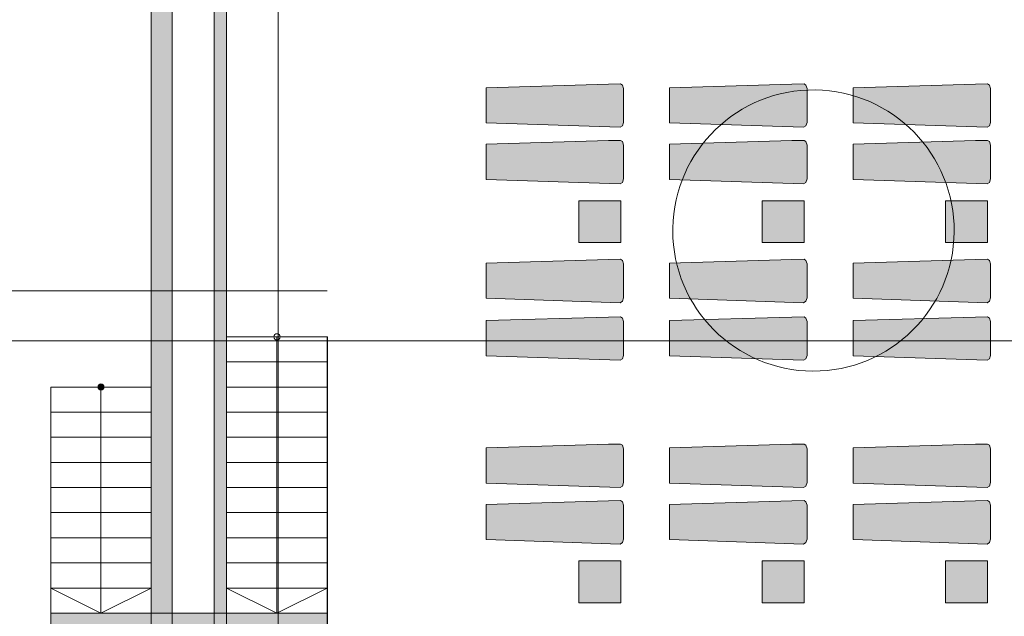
# Model space of a CAD drawing. Header units: millimetres. Extents: x -14761 to 157739, y -22400 to 107990.
# Tile 31 of 256: x 5913 to 17665, y 50711 to 57837. Entities that reach past the tile are written whole.
import ezdxf

# ---------------------------------------------------------------- set-up
doc = ezdxf.new("R2010")
doc.units = ezdxf.units.MM
doc.header["$MEASUREMENT"] = 0
doc.linetypes.add('Wipeout_Contour', pattern=[1000, 0, -1000])
for name, color, linetype in [('Интерьер - лежаки 2', 7, 'Continuous'), ('Интерьер - Мебель', 7, 'Continuous'), ('Конструктив - Лестницы в бассейны', 7, 'Continuous'), ('Конструктив - стены бассейнов жб нов', 7, 'Continuous'), ('Элемент Модели - Оси', 7, 'Continuous'), ('Элемент модели - Оси Улица Бани', 7, 'Continuous')]:
    doc.layers.add(name, color=color, linetype=linetype)

msp = doc.modelspace()

# ---------------------------------------------------------------- hatches: boundary and pattern name
at = {"layer": 'Интерьер - лежаки 2', "linetype": 'Continuous', "lineweight": 0, "true_color": 0xffffff}
for points in [[(12939.67990666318, 57067.94973745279), (11480.78190666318, 57024.94973745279), (11480.78190666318, 56604.94973745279), (13079.42690666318, 56551.51173745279), (13106.28490666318, 56568.21873745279), (13120.82690666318, 56610.08373745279), (13120.78790666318, 57014.94973745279), (13106.28490666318, 57055.68073745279), (13084.83390666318, 57069.79273745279)], [(15129.69214122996, 57067.94973745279), (13670.79414122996, 57024.94973745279), (13670.79414122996, 56604.94973745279), (15269.43914122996, 56551.51173745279), (15296.29714122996, 56568.21873745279), (15310.83914122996, 56610.08373745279), (15310.80014122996, 57014.94973745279), (15296.29714122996, 57055.68073745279), (15274.84614122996, 57069.79273745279)], [(17319.70437579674, 57067.94973745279), (15860.80637579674, 57024.94973745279), (15860.80637579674, 56604.94973745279), (17459.45137579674, 56551.51173745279), (17486.30937579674, 56568.21873745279), (17500.85137579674, 56610.08373745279), (17500.81237579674, 57014.94973745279), (17486.30937579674, 57055.68073745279), (17464.85837579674, 57069.79273745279)], [(12939.67990666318, 56392.48420227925), (11480.78190666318, 56349.48420227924), (11480.78190666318, 55929.48420227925), (13079.42690666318, 55876.04620227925), (13106.28490666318, 55892.75320227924), (13120.82690666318, 55934.61820227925), (13120.78790666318, 56339.48420227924), (13106.28490666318, 56380.21520227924), (13084.83390666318, 56394.32720227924)], [(15129.69214122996, 56392.48420227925), (13670.79414122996, 56349.48420227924), (13670.79414122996, 55929.48420227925), (15269.43914122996, 55876.04620227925), (15296.29714122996, 55892.75320227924), (15310.83914122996, 55934.61820227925), (15310.80014122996, 56339.48420227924), (15296.29714122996, 56380.21520227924), (15274.84614122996, 56394.32720227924)], [(17319.70437579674, 56392.48420227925), (15860.80637579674, 56349.48420227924), (15860.80637579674, 55929.48420227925), (17459.45137579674, 55876.04620227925), (17486.30937579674, 55892.75320227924), (17500.85137579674, 55934.61820227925), (17500.81237579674, 56339.48420227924), (17486.30937579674, 56380.21520227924), (17464.85837579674, 56394.32720227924)], [(12587.01322115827, 55674.7059350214), (12587.01322115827, 55174.7059350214), (13087.01322115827, 55174.7059350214), (13087.01322115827, 55674.7059350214)], [(14774.98219741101, 55674.7059350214), (14774.98219741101, 55174.7059350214), (15274.98219741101, 55174.7059350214), (15274.98219741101, 55674.7059350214)], [(16962.77493245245, 55674.7059350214), (16962.77493245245, 55174.7059350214), (17462.77493245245, 55174.7059350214), (17462.77493245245, 55674.7059350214)], [(12939.67990666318, 54973.16151706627), (11480.78190666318, 54930.16151706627), (11480.78190666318, 54510.16151706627), (13079.42690666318, 54456.72351706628), (13106.28490666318, 54473.43051706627), (13120.82690666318, 54515.29551706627), (13120.78790666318, 54920.16151706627), (13106.28490666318, 54960.89251706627), (13084.83390666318, 54975.00451706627)], [(15129.69214122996, 54973.16151706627), (13670.79414122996, 54930.16151706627), (13670.79414122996, 54510.16151706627), (15269.43914122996, 54456.72351706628), (15296.29714122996, 54473.43051706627), (15310.83914122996, 54515.29551706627), (15310.80014122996, 54920.16151706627), (15296.29714122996, 54960.89251706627), (15274.84614122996, 54975.00451706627)], [(17319.70437579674, 54973.16151706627), (15860.80637579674, 54930.16151706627), (15860.80637579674, 54510.16151706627), (17459.45137579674, 54456.72351706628), (17486.30937579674, 54473.43051706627), (17500.85137579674, 54515.29551706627), (17500.81237579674, 54920.16151706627), (17486.30937579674, 54960.89251706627), (17464.85837579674, 54975.00451706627)], [(12939.67990666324, 54285.767406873), (11480.78190666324, 54242.767406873), (11480.78190666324, 53822.767406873), (13079.42690666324, 53769.329406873), (13106.28490666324, 53786.03640687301), (13120.82690666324, 53827.901406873), (13120.78790666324, 54232.767406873), (13106.28490666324, 54273.498406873), (13084.83390666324, 54287.610406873)], [(15129.69214123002, 54285.767406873), (13670.79414123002, 54242.767406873), (13670.79414123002, 53822.767406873), (15269.43914123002, 53769.329406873), (15296.29714123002, 53786.03640687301), (15310.83914123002, 53827.901406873), (15310.80014123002, 54232.767406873), (15296.29714123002, 54273.498406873), (15274.84614123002, 54287.610406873)], [(17319.7043757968, 54285.767406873), (15860.8063757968, 54242.767406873), (15860.8063757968, 53822.767406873), (17459.4513757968, 53769.329406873), (17486.3093757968, 53786.03640687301), (17500.8513757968, 53827.901406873), (17500.8123757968, 54232.767406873), (17486.3093757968, 54273.498406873), (17464.8583757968, 54287.610406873)], [(12939.67990666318, 52766.32120988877), (11480.78190666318, 52723.32120988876), (11480.78190666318, 52303.32120988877), (13079.42690666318, 52249.88320988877), (13106.28490666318, 52266.59020988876), (13120.82690666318, 52308.45520988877), (13120.78790666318, 52713.32120988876), (13106.28490666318, 52754.05220988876), (13084.83390666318, 52768.16420988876)], [(15129.69214122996, 52766.32120988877), (13670.79414122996, 52723.32120988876), (13670.79414122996, 52303.32120988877), (15269.43914122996, 52249.88320988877), (15296.29714122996, 52266.59020988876), (15310.83914122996, 52308.45520988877), (15310.80014122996, 52713.32120988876), (15296.29714122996, 52754.05220988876), (15274.84614122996, 52768.16420988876)], [(17319.70437579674, 52766.32120988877), (15860.80637579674, 52723.32120988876), (15860.80637579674, 52303.32120988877), (17459.45137579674, 52249.88320988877), (17486.30937579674, 52266.59020988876), (17500.85137579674, 52308.45520988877), (17500.81237579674, 52713.32120988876), (17486.30937579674, 52754.05220988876), (17464.85837579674, 52768.16420988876)], [(12939.67990666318, 52090.85567471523), (11480.78190666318, 52047.85567471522), (11480.78190666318, 51627.85567471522), (13079.42690666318, 51574.41767471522), (13106.28490666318, 51591.12467471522), (13120.82690666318, 51632.98967471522), (13120.78790666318, 52037.85567471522), (13106.28490666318, 52078.58667471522), (13084.83390666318, 52092.69867471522)], [(15129.69214122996, 52090.85567471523), (13670.79414122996, 52047.85567471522), (13670.79414122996, 51627.85567471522), (15269.43914122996, 51574.41767471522), (15296.29714122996, 51591.12467471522), (15310.83914122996, 51632.98967471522), (15310.80014122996, 52037.85567471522), (15296.29714122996, 52078.58667471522), (15274.84614122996, 52092.69867471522)], [(17319.70437579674, 52090.85567471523), (15860.80637579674, 52047.85567471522), (15860.80637579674, 51627.85567471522), (17459.45137579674, 51574.41767471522), (17486.30937579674, 51591.12467471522), (17500.85137579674, 51632.98967471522), (17500.81237579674, 52037.85567471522), (17486.30937579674, 52078.58667471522), (17464.85837579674, 52092.69867471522)], [(12587.01322115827, 51373.07740745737), (12587.01322115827, 50873.07740745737), (13087.01322115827, 50873.07740745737), (13087.01322115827, 51373.07740745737)], [(14774.98219741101, 51373.07740745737), (14774.98219741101, 50873.07740745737), (15274.98219741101, 50873.07740745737), (15274.98219741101, 51373.07740745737)], [(16962.77493245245, 51373.07740745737), (16962.77493245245, 50873.07740745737), (17462.77493245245, 50873.07740745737), (17462.77493245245, 51373.07740745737)]]:
    msp.add_hatch(color=7, dxfattribs=at).paths.add_polyline_path(points)
at = {"layer": 'Конструктив - Лестницы в бассейны', "linetype": 'Continuous', "lineweight": 0, "true_color": 0xffffff}
msp.add_hatch(color=7, dxfattribs=at).paths.add_polyline_path([(6920.471341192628, 53449.50719205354, 0.9999999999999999), (6845.471341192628, 53449.50719205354, 0.9999999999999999)])
at = {"layer": 'Конструктив - Лестницы в бассейны', "linetype": 'Continuous', "lineweight": 5, "true_color": 0xcccccc}
msp.add_hatch(color=254, dxfattribs=at).paths.add_polyline_path([(6282.9713411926, 50749.50719205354), (6282.9713411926, 48349.50719205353), (9582.971341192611, 48349.50719205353), (9582.971341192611, 50749.50719205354)])
at = {"layer": 'Конструктив - стены бассейнов жб нов', "linetype": 'Continuous', "lineweight": 0, "true_color": 0x7f7f7f}
for points in [[(8362.971341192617, 60429.50719199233), (8362.971341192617, 34949.50719199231), (8382.971341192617, 34949.50719199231), (8382.971341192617, 60429.50719199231)], [(8232.971341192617, 60299.50719199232), (8232.971341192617, 34949.50719199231), (8362.971341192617, 34949.50719199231), (8362.971341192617, 60299.50719199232)], [(9582.971341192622, 51949.50719205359), (9582.971341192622, 51649.50719205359), (9587.971341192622, 51649.50719205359), (9587.971341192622, 51949.50719205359)], [(9582.971341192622, 51649.50719205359), (9582.971341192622, 51349.50719205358), (9587.971341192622, 51349.50719205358), (9587.971341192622, 51649.50719205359)], [(9582.971341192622, 51349.50719205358), (9582.971341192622, 51049.50719205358), (9587.971341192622, 51049.50719205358), (9587.971341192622, 51349.50719205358)], [(9582.971341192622, 51049.50719205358), (9582.971341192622, 50749.50719205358), (9587.971341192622, 50749.50719205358), (9587.971341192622, 51049.50719205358)], [(9587.971341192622, 48349.5071920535), (9587.971341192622, 50749.50719205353), (9582.971341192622, 50749.50719205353), (9582.971341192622, 48349.5071920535)]]:
    msp.add_hatch(color=8, dxfattribs=at).paths.add_polyline_path(points)
at = {"layer": 'Конструктив - стены бассейнов жб нов', "linetype": 'Continuous', "lineweight": 0, "true_color": 0x606060}
msp.add_hatch(color=251, dxfattribs=at).paths.add_polyline_path([(7482.971341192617, 59549.50719199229), (7482.971341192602, 34949.50719199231), (7732.971341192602, 34949.50719199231), (7732.971341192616, 59549.50719199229)])

# ---------------------------------------------------------------- linework, layer by layer
at = {"layer": 'Интерьер - лежаки 2', "color": 7, "linetype": 'Continuous', "lineweight": 15}
for p, q in [((12587.01322115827, 55674.7059350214), (12587.01322115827, 55174.7059350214)), ((13087.01322115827, 55674.7059350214), (12587.01322115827, 55674.7059350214)), ((13087.01322115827, 55174.7059350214), (13087.01322115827, 55674.7059350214)), ((14774.98219741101, 55674.7059350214), (14774.98219741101, 55174.7059350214)), ((15274.98219741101, 55674.7059350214), (14774.98219741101, 55674.7059350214)), ((15274.98219741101, 55174.7059350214), (15274.98219741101, 55674.7059350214)), ((16962.77493245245, 55674.7059350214), (16962.77493245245, 55174.7059350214)), ((17462.77493245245, 55674.7059350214), (16962.77493245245, 55674.7059350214)), ((17462.77493245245, 55174.7059350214), (17462.77493245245, 55674.7059350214)), ((12587.01322115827, 55174.7059350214), (13087.01322115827, 55174.7059350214)), ((14774.98219741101, 55174.7059350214), (15274.98219741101, 55174.7059350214)), ((16962.77493245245, 55174.7059350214), (17462.77493245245, 55174.7059350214)), ((12587.01322115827, 51373.07740745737), (12587.01322115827, 50873.07740745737)), ((13087.01322115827, 51373.07740745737), (12587.01322115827, 51373.07740745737)), ((13087.01322115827, 50873.07740745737), (13087.01322115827, 51373.07740745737)), ((14774.98219741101, 51373.07740745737), (14774.98219741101, 50873.07740745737)), ((15274.98219741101, 51373.07740745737), (14774.98219741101, 51373.07740745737)), ((15274.98219741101, 50873.07740745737), (15274.98219741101, 51373.07740745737)), ((16962.77493245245, 51373.07740745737), (16962.77493245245, 50873.07740745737)), ((17462.77493245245, 51373.07740745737), (16962.77493245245, 51373.07740745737)), ((17462.77493245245, 50873.07740745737), (17462.77493245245, 51373.07740745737)), ((12587.01322115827, 50873.07740745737), (13087.01322115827, 50873.07740745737)), ((14774.98219741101, 50873.07740745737), (15274.98219741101, 50873.07740745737)), ((16962.77493245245, 50873.07740745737), (17462.77493245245, 50873.07740745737))]:
    msp.add_line(p, q, dxfattribs=at)
at = {"layer": 'Интерьер - лежаки 2', "color": 7, "linetype": 'Continuous', "lineweight": 15, "flags": 128}
for points in [[(12939.67990666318, 57067.94973745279), (13084.83390666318, 57069.79273745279), (13106.28490666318, 57055.68073745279), (13120.78790666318, 57014.94973745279), (13120.82690666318, 56610.08373745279), (13106.28490666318, 56568.21873745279), (13079.42690666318, 56551.51173745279), (11480.78190666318, 56604.94973745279), (11480.78190666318, 57024.94973745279)], [(15129.69214122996, 57067.94973745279), (15274.84614122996, 57069.79273745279), (15296.29714122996, 57055.68073745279), (15310.80014122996, 57014.94973745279), (15310.83914122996, 56610.08373745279), (15296.29714122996, 56568.21873745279), (15269.43914122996, 56551.51173745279), (13670.79414122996, 56604.94973745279), (13670.79414122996, 57024.94973745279)], [(17319.70437579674, 57067.94973745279), (17464.85837579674, 57069.79273745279), (17486.30937579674, 57055.68073745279), (17500.81237579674, 57014.94973745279), (17500.85137579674, 56610.08373745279), (17486.30937579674, 56568.21873745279), (17459.45137579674, 56551.51173745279), (15860.80637579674, 56604.94973745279), (15860.80637579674, 57024.94973745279)], [(12939.67990666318, 56392.48420227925), (13084.83390666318, 56394.32720227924), (13106.28490666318, 56380.21520227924), (13120.78790666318, 56339.48420227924), (13120.82690666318, 55934.61820227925), (13106.28490666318, 55892.75320227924), (13079.42690666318, 55876.04620227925), (11480.78190666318, 55929.48420227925), (11480.78190666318, 56349.48420227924)], [(15129.69214122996, 56392.48420227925), (15274.84614122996, 56394.32720227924), (15296.29714122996, 56380.21520227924), (15310.80014122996, 56339.48420227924), (15310.83914122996, 55934.61820227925), (15296.29714122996, 55892.75320227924), (15269.43914122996, 55876.04620227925), (13670.79414122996, 55929.48420227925), (13670.79414122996, 56349.48420227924)], [(17319.70437579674, 56392.48420227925), (17464.85837579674, 56394.32720227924), (17486.30937579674, 56380.21520227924), (17500.81237579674, 56339.48420227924), (17500.85137579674, 55934.61820227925), (17486.30937579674, 55892.75320227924), (17459.45137579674, 55876.04620227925), (15860.80637579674, 55929.48420227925), (15860.80637579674, 56349.48420227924)], [(12939.67990666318, 54973.16151706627), (13084.83390666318, 54975.00451706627), (13106.28490666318, 54960.89251706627), (13120.78790666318, 54920.16151706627), (13120.82690666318, 54515.29551706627), (13106.28490666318, 54473.43051706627), (13079.42690666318, 54456.72351706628), (11480.78190666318, 54510.16151706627), (11480.78190666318, 54930.16151706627)], [(15129.69214122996, 54973.16151706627), (15274.84614122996, 54975.00451706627), (15296.29714122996, 54960.89251706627), (15310.80014122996, 54920.16151706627), (15310.83914122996, 54515.29551706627), (15296.29714122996, 54473.43051706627), (15269.43914122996, 54456.72351706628), (13670.79414122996, 54510.16151706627), (13670.79414122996, 54930.16151706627)], [(17319.70437579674, 54973.16151706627), (17464.85837579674, 54975.00451706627), (17486.30937579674, 54960.89251706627), (17500.81237579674, 54920.16151706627), (17500.85137579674, 54515.29551706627), (17486.30937579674, 54473.43051706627), (17459.45137579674, 54456.72351706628), (15860.80637579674, 54510.16151706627), (15860.80637579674, 54930.16151706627)], [(12939.67990666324, 54285.767406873), (13084.83390666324, 54287.610406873), (13106.28490666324, 54273.498406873), (13120.78790666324, 54232.767406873), (13120.82690666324, 53827.901406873), (13106.28490666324, 53786.03640687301), (13079.42690666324, 53769.329406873), (11480.78190666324, 53822.767406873), (11480.78190666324, 54242.767406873)], [(15129.69214123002, 54285.767406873), (15274.84614123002, 54287.610406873), (15296.29714123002, 54273.498406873), (15310.80014123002, 54232.767406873), (15310.83914123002, 53827.901406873), (15296.29714123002, 53786.03640687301), (15269.43914123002, 53769.329406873), (13670.79414123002, 53822.767406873), (13670.79414123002, 54242.767406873)], [(17319.7043757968, 54285.767406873), (17464.8583757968, 54287.610406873), (17486.3093757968, 54273.498406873), (17500.8123757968, 54232.767406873), (17500.8513757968, 53827.901406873), (17486.3093757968, 53786.03640687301), (17459.4513757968, 53769.329406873), (15860.8063757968, 53822.767406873), (15860.8063757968, 54242.767406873)], [(12939.67990666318, 52766.32120988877), (13084.83390666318, 52768.16420988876), (13106.28490666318, 52754.05220988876), (13120.78790666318, 52713.32120988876), (13120.82690666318, 52308.45520988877), (13106.28490666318, 52266.59020988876), (13079.42690666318, 52249.88320988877), (11480.78190666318, 52303.32120988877), (11480.78190666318, 52723.32120988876)], [(15129.69214122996, 52766.32120988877), (15274.84614122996, 52768.16420988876), (15296.29714122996, 52754.05220988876), (15310.80014122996, 52713.32120988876), (15310.83914122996, 52308.45520988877), (15296.29714122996, 52266.59020988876), (15269.43914122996, 52249.88320988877), (13670.79414122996, 52303.32120988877), (13670.79414122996, 52723.32120988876)], [(17319.70437579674, 52766.32120988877), (17464.85837579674, 52768.16420988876), (17486.30937579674, 52754.05220988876), (17500.81237579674, 52713.32120988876), (17500.85137579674, 52308.45520988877), (17486.30937579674, 52266.59020988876), (17459.45137579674, 52249.88320988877), (15860.80637579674, 52303.32120988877), (15860.80637579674, 52723.32120988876)], [(12939.67990666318, 52090.85567471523), (13084.83390666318, 52092.69867471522), (13106.28490666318, 52078.58667471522), (13120.78790666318, 52037.85567471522), (13120.82690666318, 51632.98967471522), (13106.28490666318, 51591.12467471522), (13079.42690666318, 51574.41767471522), (11480.78190666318, 51627.85567471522), (11480.78190666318, 52047.85567471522)], [(15129.69214122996, 52090.85567471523), (15274.84614122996, 52092.69867471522), (15296.29714122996, 52078.58667471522), (15310.80014122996, 52037.85567471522), (15310.83914122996, 51632.98967471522), (15296.29714122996, 51591.12467471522), (15269.43914122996, 51574.41767471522), (13670.79414122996, 51627.85567471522), (13670.79414122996, 52047.85567471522)], [(17319.70437579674, 52090.85567471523), (17464.85837579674, 52092.69867471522), (17486.30937579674, 52078.58667471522), (17500.81237579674, 52037.85567471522), (17500.85137579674, 51632.98967471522), (17486.30937579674, 51591.12467471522), (17459.45137579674, 51574.41767471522), (15860.80637579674, 51627.85567471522), (15860.80637579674, 52047.85567471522)]]:
    msp.add_lwpolyline(points, close=True, dxfattribs=at)
at = {"layer": 'Интерьер - Мебель', "color": 7, "linetype": 'Continuous', "lineweight": 15, "flags": 128}
msp.add_lwpolyline([(13707.73536566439, 55318.90909014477, 229.1816636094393), (13707.99112234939, 55348.2159034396)], format="xyb", close=True, dxfattribs=at)
at = {"layer": 'Конструктив - Лестницы в бассейны', "color": 7, "linetype": 'Continuous', "lineweight": 15}
for p, q in [((8382.971341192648, 53749.50719205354), (8382.971341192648, 54049.50719205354)), ((8982.971341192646, 54049.50719205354), (8982.971341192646, 53749.50719205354)), ((8382.971341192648, 53449.50719205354), (8382.971341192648, 53749.50719205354)), ((8982.971341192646, 53749.50719205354), (8982.971341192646, 51049.50719205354)), ((6282.971341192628, 53449.50719205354), (7482.971341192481, 53449.50719205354)), ((6282.971341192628, 53149.50719205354), (6282.971341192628, 53449.50719205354)), ((6882.971341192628, 53449.50719205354), (6882.971341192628, 53149.50719205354)), ((7482.971341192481, 53449.50719205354), (7482.971341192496, 53149.50719205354)), ((8382.971341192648, 53149.50719205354), (8382.971341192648, 53449.50719205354)), ((7482.971341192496, 53149.50719205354), (6282.971341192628, 53149.50719205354)), ((6282.971341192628, 53149.50719205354), (7482.971341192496, 53149.50719205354)), ((6282.971341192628, 52849.50719205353), (6282.971341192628, 53149.50719205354)), ((6882.971341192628, 53149.50719205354), (6882.971341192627, 51049.50719205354)), ((7482.971341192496, 53149.50719205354), (7482.97134119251, 52849.50719205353)), ((8382.971341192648, 52849.50719205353), (8382.971341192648, 53149.50719205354)), ((7482.97134119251, 52849.50719205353), (6282.971341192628, 52849.50719205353)), ((6282.971341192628, 52849.50719205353), (7482.97134119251, 52849.50719205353)), ((6282.971341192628, 52549.50719205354), (6282.971341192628, 52849.50719205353)), ((7482.97134119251, 52849.50719205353), (7482.971341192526, 52549.50719205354)), ((8382.971341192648, 52549.50719205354), (8382.971341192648, 52849.50719205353)), ((7482.971341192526, 52549.50719205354), (6282.971341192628, 52549.50719205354)), ((6282.971341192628, 52549.50719205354), (7482.971341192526, 52549.50719205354)), ((6282.971341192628, 52249.50719205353), (6282.971341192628, 52549.50719205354)), ((7482.971341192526, 52549.50719205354), (7482.971341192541, 52249.50719205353)), ((8382.971341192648, 52249.50719205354), (8382.971341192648, 52549.50719205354)), ((7482.971341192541, 52249.50719205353), (6282.971341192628, 52249.50719205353)), ((6282.971341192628, 52249.50719205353), (7482.971341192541, 52249.50719205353)), ((6282.971341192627, 51949.50719205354), (6282.971341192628, 52249.50719205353)), ((7482.971341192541, 52249.50719205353), (7482.971341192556, 51949.50719205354)), ((8382.971341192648, 51949.50719205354), (8382.971341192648, 52249.50719205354)), ((7482.971341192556, 51949.50719205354), (6282.971341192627, 51949.50719205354)), ((6282.971341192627, 51949.50719205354), (7482.971341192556, 51949.50719205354)), ((6282.971341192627, 51649.50719205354), (6282.971341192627, 51949.50719205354)), ((7482.971341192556, 51949.50719205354), (7482.97134119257, 51649.50719205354)), ((8382.971341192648, 51649.50719205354), (8382.971341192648, 51949.50719205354)), ((7482.97134119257, 51649.50719205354), (6282.971341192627, 51649.50719205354)), ((6282.971341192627, 51649.50719205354), (7482.97134119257, 51649.50719205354)), ((6282.971341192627, 51349.50719205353), (6282.971341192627, 51649.50719205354)), ((7482.97134119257, 51649.50719205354), (7482.971341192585, 51349.50719205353)), ((9582.971341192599, 51649.50719205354), (8382.971341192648, 51649.50719205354)), ((8382.971341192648, 51649.50719205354), (9582.971341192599, 51649.50719205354)), ((8382.971341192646, 51349.50719205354), (8382.971341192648, 51649.50719205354)), ((9582.971341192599, 51649.50719205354), (9582.971341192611, 51349.50719205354)), ((7482.971341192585, 51349.50719205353), (6282.971341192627, 51349.50719205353)), ((6282.971341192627, 51349.50719205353), (7482.971341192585, 51349.50719205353)), ((6282.971341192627, 51049.50719205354), (6282.971341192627, 51349.50719205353)), ((7482.971341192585, 51349.50719205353), (7482.9713411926, 51049.50719205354)), ((9582.971341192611, 51349.50719205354), (8382.971341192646, 51349.50719205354)), ((8382.971341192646, 51349.50719205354), (9582.971341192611, 51349.50719205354)), ((8382.971341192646, 51049.50719205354), (8382.971341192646, 51349.50719205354)), ((9582.971341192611, 51349.50719205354), (9582.971341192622, 51049.50719205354)), ((7482.9713411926, 51049.50719205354), (6282.971341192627, 51049.50719205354)), ((6282.971341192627, 51049.50719205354), (7482.9713411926, 51049.50719205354)), ((6282.971341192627, 50749.50719205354), (6282.971341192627, 51049.50719205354)), ((6882.971341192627, 50749.50719205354), (6282.971341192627, 51049.50719205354)), ((6882.971341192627, 51049.50719205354), (6882.971341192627, 50749.50719205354)), ((7482.9713411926, 51049.50719205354), (6882.971341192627, 50749.50719205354)), ((7482.9713411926, 51049.50719205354), (7482.971341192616, 50749.50719205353)), ((9582.971341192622, 51049.50719205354), (8382.971341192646, 51049.50719205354)), ((8382.971341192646, 51049.50719205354), (9582.971341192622, 51049.50719205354)), ((8382.971341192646, 50749.50719205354), (8382.971341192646, 51049.50719205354)), ((8982.971341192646, 50749.50719205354), (8382.971341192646, 51049.50719205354)), ((8982.971341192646, 51049.50719205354), (8982.971341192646, 50749.50719205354)), ((9582.971341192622, 51049.50719205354), (8982.971341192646, 50749.50719205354)), ((9582.971341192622, 51049.50719205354), (9582.971341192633, 50749.50719205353)), ((7482.971341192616, 50749.50719205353), (6282.971341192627, 50749.50719205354)), ((9582.971341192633, 50749.50719205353), (8382.971341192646, 50749.50719205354))]:
    msp.add_line(p, q, dxfattribs=at)
at = {"layer": 'Конструктив - Лестницы в бассейны', "color": 7, "linetype": 'Continuous', "lineweight": 15, "flags": 128}
for points in [[(9020.471341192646, 54049.50719205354, -0.9999999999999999), (8945.471341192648, 54049.50719205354, -0.9999999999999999)], [(6920.471341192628, 53449.50719205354, -0.9999999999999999), (6845.471341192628, 53449.50719205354, -0.9999999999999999)]]:
    msp.add_lwpolyline(points, format="xyb", close=True, dxfattribs=at)
msp.add_lwpolyline([(6282.9713411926, 50749.50719205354), (9582.971341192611, 50749.50719205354), (9582.971341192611, 48349.50719205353), (6282.9713411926, 48349.50719205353)], close=True, dxfattribs=at)
at = {"layer": 'Конструктив - стены бассейнов жб нов', "color": 7, "linetype": 'Continuous', "lineweight": 15, "flags": 128}
for points in [[(8382.971341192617, 34949.50719199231), (8382.971341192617, 60429.50719199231)], [(8232.971341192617, 60299.50719199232), (8232.971341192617, 34949.50719199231)], [(7482.971341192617, 59549.50719199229), (7482.971341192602, 34949.50719199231)], [(7732.971341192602, 34949.50719199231), (7732.971341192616, 59549.50719199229)], [(9582.971341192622, 51949.50719205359), (9582.971341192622, 51649.50719205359)], [(9587.971341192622, 51949.50719205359), (9582.971341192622, 51949.50719205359)], [(9587.971341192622, 51649.50719205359), (9587.971341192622, 51949.50719205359)], [(9582.971341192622, 51649.50719205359), (9582.971341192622, 51349.50719205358)], [(9587.971341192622, 51349.50719205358), (9587.971341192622, 51649.50719205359)], [(9582.971341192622, 51349.50719205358), (9582.971341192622, 51049.50719205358)], [(9587.971341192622, 51049.50719205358), (9587.971341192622, 51349.50719205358)], [(9582.971341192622, 51049.50719205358), (9582.971341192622, 50749.50719205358)], [(9587.971341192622, 50749.50719205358), (9587.971341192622, 51049.50719205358)], [(9582.971341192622, 50749.50719205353), (9582.971341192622, 48349.5071920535)], [(9587.971341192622, 48349.5071920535), (9587.971341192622, 50749.50719205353)]]:
    msp.add_lwpolyline(points, dxfattribs=at)
for points in [[(-9267.028658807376, 34949.50719199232, 0.414213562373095), (-4517.02865880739, 30199.50719199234), (-514.0691046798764, 30199.50719199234), (3482.971341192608, 30199.50719199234, 0.414213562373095), (8232.971341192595, 34949.50719199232), (8232.971341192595, 60299.50719199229), (-9267.028658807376, 60299.50719199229)], [(7732.97134119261, 34949.50719199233), (7732.97134119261, 59799.5071919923), (-8767.02865880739, 59799.5071919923), (-8767.02865880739, 34949.50719199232, 0.414213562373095), (-4517.02865880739, 30699.50719199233), (-514.0691046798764, 30699.50719199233), (3482.97134119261, 30699.50719199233, 0.414213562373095)]]:
    msp.add_lwpolyline(points, format="xyb", close=True, dxfattribs=at)
at = {"layer": 'Элемент Модели - Оси', "color": 7, "linetype": 'Continuous', "lineweight": 15}
msp.add_line((9000.000000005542, 92199.9999999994), (9000.000000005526, -1975.000000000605), dxfattribs=at)
at = {"layer": 'Элемент модели - Оси Улица Бани', "color": 7, "linetype": 'Continuous', "lineweight": 15}
for p, q in [((-8822.952578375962, 54599.50719199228), (8582.971341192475, 54599.50719199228)), ((8582.971341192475, 54599.50719199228), (9582.971341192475, 54599.50719199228))]:
    msp.add_line(p, q, dxfattribs=at)

# ---------------------------------------------------------------- next in the draw order: wipeouts: each hides what was drawn before it
at = {"color": 254, "linetype": 'Wipeout_Contour', "lineweight": 0, "ltscale": 211895.8471075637}
msp.add_wipeout([(9582.971341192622, 52249.50719205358), (9582.971341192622, 51949.50719205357), (9587.971341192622, 51949.50719205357), (9587.971341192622, 52249.50719205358)], dxfattribs=at).dxf.layer = 'Конструктив - стены бассейнов жб нов'

# ---------------------------------------------------------------- next in the draw order: linework, layer by layer
at = {"layer": 'Конструктив - Лестницы в бассейны', "color": 7, "linetype": 'Continuous', "lineweight": 15}
for p, q in [((9582.971341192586, 51949.50719205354), (8382.971341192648, 51949.50719205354)), ((8382.971341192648, 51949.50719205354), (9582.971341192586, 51949.50719205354)), ((9582.971341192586, 51949.50719205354), (9582.971341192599, 51649.50719205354))]:
    msp.add_line(p, q, dxfattribs=at)
at = {"layer": 'Конструктив - стены бассейнов жб нов', "color": 7, "linetype": 'Continuous', "lineweight": 15, "flags": 128}
for points in [[(9582.971341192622, 52249.50719205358), (9582.971341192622, 51949.50719205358)], [(9587.971341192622, 51949.50719205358), (9587.971341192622, 52249.50719205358)], [(9587.971341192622, 51949.50719205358), (9582.971341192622, 51949.50719205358)]]:
    msp.add_lwpolyline(points, dxfattribs=at)

# ---------------------------------------------------------------- next in the draw order: wipeouts: each hides what was drawn before it
at = {"color": 254, "linetype": 'Wipeout_Contour', "lineweight": 0, "ltscale": 213076.148643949}
msp.add_wipeout([(9582.971341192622, 52549.50716720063), (9582.971341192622, 52249.50716720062), (9587.971341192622, 52249.50716720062), (9587.971341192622, 52549.50716720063)], dxfattribs=at).dxf.layer = 'Конструктив - стены бассейнов жб нов'

# ---------------------------------------------------------------- next in the draw order: linework, layer by layer
at = {"layer": 'Конструктив - Лестницы в бассейны', "color": 7, "linetype": 'Continuous', "lineweight": 15}
for p, q in [((9582.971341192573, 52249.50719205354), (8382.971341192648, 52249.50719205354)), ((8382.971341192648, 52249.50719205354), (9582.971341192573, 52249.50719205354)), ((9582.971341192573, 52249.50719205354), (9582.971341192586, 51949.50719205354))]:
    msp.add_line(p, q, dxfattribs=at)
at = {"layer": 'Конструктив - стены бассейнов жб нов', "color": 7, "linetype": 'Continuous', "lineweight": 15, "flags": 128}
for points in [[(9582.971341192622, 52549.50716720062), (9582.971341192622, 52249.50716720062)], [(9587.971341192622, 52249.50716720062), (9587.971341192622, 52549.50716720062)]]:
    msp.add_lwpolyline(points, dxfattribs=at)

# ---------------------------------------------------------------- next in the draw order: wipeouts: each hides what was drawn before it
at = {"color": 254, "linetype": 'Wipeout_Contour', "lineweight": 0, "ltscale": 214256.6691236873}
msp.add_wipeout([(9582.971341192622, 52849.50716720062), (9582.971341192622, 52549.507167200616), (9587.971341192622, 52549.507167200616), (9587.971341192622, 52849.50716720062)], dxfattribs=at).dxf.layer = 'Конструктив - стены бассейнов жб нов'

# ---------------------------------------------------------------- next in the draw order: linework, layer by layer
at = {"layer": 'Конструктив - Лестницы в бассейны', "color": 7, "linetype": 'Continuous', "lineweight": 15}
for p, q in [((9582.97134119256, 52549.50719205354), (8382.971341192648, 52549.50719205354)), ((8382.971341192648, 52549.50719205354), (9582.97134119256, 52549.50719205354)), ((9582.97134119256, 52549.50719205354), (9582.971341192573, 52249.50719205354))]:
    msp.add_line(p, q, dxfattribs=at)
at = {"layer": 'Конструктив - стены бассейнов жб нов', "color": 7, "linetype": 'Continuous', "lineweight": 15, "flags": 128}
for points in [[(9582.971341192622, 52849.50716720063), (9582.971341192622, 52549.50716720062)], [(9587.971341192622, 52549.50716720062), (9587.971341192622, 52849.50716720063)]]:
    msp.add_lwpolyline(points, dxfattribs=at)

# ---------------------------------------------------------------- next in the draw order: wipeouts: each hides what was drawn before it
at = {"color": 254, "linetype": 'Wipeout_Contour', "lineweight": 0, "ltscale": 215437.4048513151}
msp.add_wipeout([(9582.971341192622, 53149.50716720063), (9582.971341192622, 52849.50716720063), (9587.971341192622, 52849.50716720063), (9587.971341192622, 53149.50716720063)], dxfattribs=at).dxf.layer = 'Конструктив - стены бассейнов жб нов'

# ---------------------------------------------------------------- next in the draw order: linework, layer by layer
at = {"layer": 'Конструктив - Лестницы в бассейны', "color": 7, "linetype": 'Continuous', "lineweight": 15}
for p, q in [((9582.971341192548, 52849.50719205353), (8382.971341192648, 52849.50719205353)), ((8382.971341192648, 52849.50719205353), (9582.971341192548, 52849.50719205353)), ((9582.971341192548, 52849.50719205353), (9582.97134119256, 52549.50719205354))]:
    msp.add_line(p, q, dxfattribs=at)
at = {"layer": 'Конструктив - стены бассейнов жб нов', "color": 7, "linetype": 'Continuous', "lineweight": 15, "flags": 128}
for points in [[(9582.971341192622, 53149.50716720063), (9582.971341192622, 52849.50716720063)], [(9587.971341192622, 52849.50716720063), (9587.971341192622, 53149.50716720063)]]:
    msp.add_lwpolyline(points, dxfattribs=at)

# ---------------------------------------------------------------- next in the draw order: wipeouts: each hides what was drawn before it
at = {"color": 254, "linetype": 'Wipeout_Contour', "lineweight": 0, "ltscale": 216618.3523069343}
msp.add_wipeout([(9582.971341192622, 53449.507167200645), (9582.971341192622, 53149.50716720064), (9587.971341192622, 53149.50716720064), (9587.971341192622, 53449.507167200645)], dxfattribs=at).dxf.layer = 'Конструктив - стены бассейнов жб нов'

# ---------------------------------------------------------------- next in the draw order: linework, layer by layer
at = {"layer": 'Конструктив - Лестницы в бассейны', "color": 7, "linetype": 'Continuous', "lineweight": 15}
for p, q in [((9582.971341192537, 53149.50719205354), (8382.971341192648, 53149.50719205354)), ((8382.971341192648, 53149.50719205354), (9582.971341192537, 53149.50719205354)), ((9582.971341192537, 53149.50719205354), (9582.971341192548, 52849.50719205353))]:
    msp.add_line(p, q, dxfattribs=at)
at = {"layer": 'Конструктив - стены бассейнов жб нов', "color": 7, "linetype": 'Continuous', "lineweight": 15, "flags": 128}
for points in [[(9582.971341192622, 53449.50716720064), (9582.971341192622, 53149.50716720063)], [(9587.971341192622, 53149.50716720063), (9587.971341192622, 53449.50716720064)]]:
    msp.add_lwpolyline(points, dxfattribs=at)

# ---------------------------------------------------------------- next in the draw order: wipeouts: each hides what was drawn before it
at = {"color": 254, "linetype": 'Wipeout_Contour', "lineweight": 0, "ltscale": 217799.508046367}
msp.add_wipeout([(9582.971341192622, 53749.50716720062), (9582.971341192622, 53449.50716720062), (9587.971341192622, 53449.50716720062), (9587.971341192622, 53749.50716720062)], dxfattribs=at).dxf.layer = 'Конструктив - стены бассейнов жб нов'

# ---------------------------------------------------------------- next in the draw order: linework, layer by layer
at = {"layer": 'Конструктив - Лестницы в бассейны', "color": 7, "linetype": 'Continuous', "lineweight": 15}
for p, q in [((9582.971341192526, 53449.50719205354), (8382.971341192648, 53449.50719205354)), ((8382.971341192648, 53449.50719205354), (9582.971341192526, 53449.50719205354)), ((9582.971341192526, 53449.50719205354), (9582.971341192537, 53149.50719205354))]:
    msp.add_line(p, q, dxfattribs=at)
at = {"layer": 'Конструктив - стены бассейнов жб нов', "color": 7, "linetype": 'Continuous', "lineweight": 15, "flags": 128}
for points in [[(9582.971341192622, 53749.50716720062), (9582.971341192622, 53449.50716720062)], [(9587.971341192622, 53449.50716720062), (9587.971341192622, 53749.50716720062)]]:
    msp.add_lwpolyline(points, dxfattribs=at)

# ---------------------------------------------------------------- next in the draw order: wipeouts: each hides what was drawn before it
at = {"color": 254, "linetype": 'Wipeout_Contour', "lineweight": 0, "ltscale": 218980.8687192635}
msp.add_wipeout([(9582.971341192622, 54049.507172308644), (9582.971341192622, 53749.50717230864), (9587.971341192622, 53749.50717230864), (9587.971341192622, 54049.507172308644)], dxfattribs=at).dxf.layer = 'Конструктив - стены бассейнов жб нов'

# ---------------------------------------------------------------- next in the draw order: linework, layer by layer
at = {"layer": 'Конструктив - Лестницы в бассейны', "color": 7, "linetype": 'Continuous', "lineweight": 15}
for p, q in [((8382.971341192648, 54049.50719205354), (9582.9713411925, 54049.50719205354)), ((9582.9713411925, 54049.50719205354), (9582.971341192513, 53749.50719205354)), ((9582.971341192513, 53749.50719205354), (8382.971341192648, 53749.50719205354)), ((8382.971341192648, 53749.50719205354), (9582.971341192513, 53749.50719205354)), ((9582.971341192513, 53749.50719205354), (9582.971341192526, 53449.50719205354))]:
    msp.add_line(p, q, dxfattribs=at)
at = {"layer": 'Конструктив - стены бассейнов жб нов', "color": 7, "linetype": 'Continuous', "lineweight": 15, "flags": 128}
for points in [[(9582.971341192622, 54049.50717230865), (9582.971341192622, 53749.50717230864)], [(9587.971341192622, 54049.50717230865), (9582.971341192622, 54049.50717230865)], [(9587.971341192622, 53749.50717230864), (9587.971341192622, 54049.50717230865)]]:
    msp.add_lwpolyline(points, dxfattribs=at)
at = {"layer": 'Элемент Модели - Оси', "color": 7, "linetype": 'Continuous', "lineweight": 15}
msp.add_line((-12760.58429662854, 53999.9999999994), (155650.0000000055, 53999.9999999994), dxfattribs=at)

doc.saveas('drawing.dxf')
